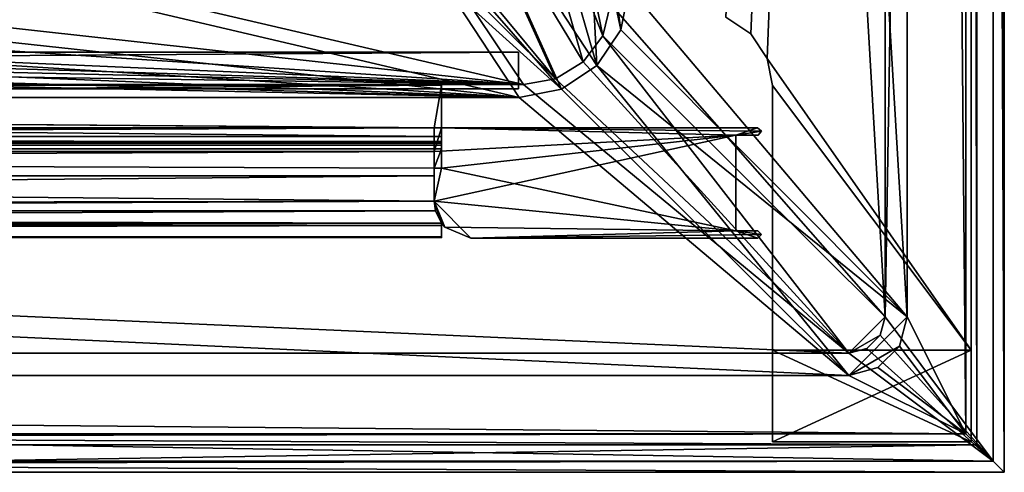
# Model space of a CAD drawing. Header units: metres. Extents: x -904 to 0, y -908 to 0.
# Tile 34 of 136: x -134 to 0, y -904 to -842. Entities that reach past the tile are written whole.
import ezdxf

# ---------------------------------------------------------------- set-up
doc = ezdxf.new("R2010")
doc.units = ezdxf.units.M

msp = doc.modelspace()

# ---------------------------------------------------------------- linework, layer by layer
at = {"layer": 'top0'}
for points in [[(-76.516975, -851.30072, 2029.104126), (-76.516975, -851.30072, 2023.752563), (-826.510681, -851.30072, 2029.104126)], [(-76.516975, -851.30072, 2023.752563), (-826.510681, -851.30072, 2023.752563), (-826.510681, -851.30072, 2029.104126)], [(-76.516975, -857.100769, 2034.904175), (-76.516975, -851.30072, 2029.104126), (-826.510681, -857.100769, 2034.904175)], [(-76.516975, -851.30072, 2029.104126), (-826.510681, -851.30072, 2029.104126), (-826.510681, -857.100769, 2034.904175)], [(-76.516975, -857.100769, 2051.215088), (-826.510681, -857.100769, 2051.215088), (-76.516975, -851.30072, 2057.015381)], [(-826.510681, -857.100769, 2051.215088), (-826.510681, -851.30072, 2057.015381), (-76.516975, -851.30072, 2057.015381)], [(-76.516975, -851.30072, 2063.059814), (-76.516975, -851.30072, 2057.015381), (-826.510681, -851.30072, 2063.059814)], [(-76.516975, -851.30072, 2057.015381), (-826.510681, -851.30072, 2057.015381), (-826.510681, -851.30072, 2063.059814)], [(-826.510681, -858.307312, 2023.139526), (-826.510681, -851.30072, 2023.752563), (-77.516975, -857.11731, 2023.243652)], [(-826.510681, -851.30072, 2023.752563), (-76.516975, -851.30072, 2023.752563), (-77.516975, -857.11731, 2023.243652)], [(-826.510681, -851.30072, 164.652542), (-826.510681, -851.30072, 170.004181), (-76.516975, -851.30072, 164.652542)], [(-826.510681, -851.30072, 170.004181), (-76.516975, -851.30072, 170.004181), (-76.516975, -851.30072, 164.652542)], [(-826.510681, -851.30072, 170.004181), (-826.510681, -857.100769, 175.804169), (-76.516975, -851.30072, 170.004181)], [(-826.510681, -857.100769, 175.804169), (-76.516975, -857.100769, 175.804169), (-76.516975, -851.30072, 170.004181)], [(-76.516975, -857.100769, 192.115189), (-826.510681, -857.100769, 192.115189), (-76.516975, -851.30072, 197.915314)], [(-826.510681, -857.100769, 192.115189), (-826.510681, -851.30072, 197.915314), (-76.516975, -851.30072, 197.915314)], [(-826.510681, -851.30072, 197.915314), (-826.510681, -851.30072, 203.959717), (-76.516975, -851.30072, 197.915314)], [(-826.510681, -851.30072, 203.959717), (-76.516975, -851.30072, 203.959717), (-76.516975, -851.30072, 197.915314)], [(-76.516975, -851.30072, 203.959717), (-826.510681, -851.30072, 203.959717), (-77.516975, -857.11731, 203.959717)], [(-77.516975, -857.11731, 203.959717), (-826.510681, -851.30072, 203.959717), (-826.510681, -860.329468, 203.959717)], [(-76.516975, -851.30072, 164.652542), (-76.516975, -858.307312, 164.039551), (-826.510681, -851.30072, 164.652542)], [(-76.516975, -858.307312, 164.039551), (-826.510681, -858.307312, 164.039551), (-826.510681, -851.30072, 164.652542)], [(-76.516975, -851.30072, 2063.059814), (-826.510681, -851.30072, 2063.059814), (-76.516975, -857.11731, 2063.059814)], [(-826.510681, -851.30072, 2063.059814), (-826.510681, -860.329468, 2063.059814), (-76.516975, -857.11731, 2063.059814)], [(-77.516975, -857.11731, 2023.243652), (-76.516975, -851.30072, 2023.752563), (-76.516975, -857.11731, 2023.243652)], [(-76.516975, -857.11731, 203.959717), (-76.516975, -851.30072, 203.959717), (-77.516975, -857.11731, 203.959717)], [(-76.516975, -858.307312, 164.039551), (-76.516975, -851.30072, 164.652542), (-76.516975, -857.11731, 164.346085)], [(-76.516975, -851.30072, 164.652542), (-76.516975, -851.30072, 170.004181), (-76.516975, -857.11731, 164.346085)], [(-76.516975, -857.11731, 164.346085), (-76.516975, -851.30072, 170.004181), (-76.516975, -857.100769, 175.804169)], [(-76.516975, -857.100769, 192.115189), (-76.516975, -851.30072, 197.915314), (-76.516975, -857.11731, 203.959717)], [(-76.516975, -851.30072, 197.915314), (-76.516975, -851.30072, 203.959717), (-76.516975, -857.11731, 203.959717)], [(-76.516975, -851.30072, 2057.015381), (-76.516975, -851.30072, 2063.059814), (-76.516975, -857.100769, 2051.215088)], [(-76.516975, -851.30072, 2063.059814), (-76.516975, -857.11731, 2063.059814), (-76.516975, -857.100769, 2051.215088)], [(-76.516975, -851.30072, 2023.752563), (-76.516975, -851.30072, 2029.104126), (-76.516975, -857.11731, 2023.243652)], [(-76.516975, -851.30072, 2029.104126), (-76.516975, -857.100769, 2034.904175), (-76.516975, -857.11731, 2023.243652)], [(-76.516975, -857.100769, 2051.215088), (-76.516975, -857.100769, 2034.904175), (-826.510681, -857.100769, 2051.215088)], [(-76.516975, -857.100769, 2034.904175), (-826.510681, -857.100769, 2034.904175), (-826.510681, -857.100769, 2051.215088)], [(-826.510681, -857.100769, 175.804169), (-826.510681, -857.100769, 192.115189), (-76.516975, -857.100769, 175.804169)], [(-826.510681, -857.100769, 192.115189), (-76.516975, -857.100769, 192.115189), (-76.516975, -857.100769, 175.804169)], [(-77.516975, -857.11731, 2023.243652), (-77.516975, -858.307312, 2023.139526), (-826.510681, -858.307312, 2023.139526)], [(-826.510681, -860.329468, 203.959717), (-77.516975, -860.329468, 203.959717), (-77.516975, -857.11731, 203.959717)], [(-76.516975, -857.11731, 2063.059814), (-826.510681, -860.329468, 2063.059814), (-77.516975, -860.329468, 2063.059814)], [(-77.516975, -857.11731, 2023.243652), (-77.516975, -857.11731, 203.959717), (-77.516975, -858.307312, 2023.139526)], [(-77.516975, -857.11731, 203.959717), (-77.516975, -858.974426, 2022.797363), (-77.516975, -858.307312, 2023.139526)], [(-77.516975, -860.329468, 203.959717), (-77.516975, -859.460999, 2021.63208), (-77.516975, -857.11731, 203.959717)], [(-77.516975, -859.460999, 2021.63208), (-77.516975, -859.218689, 2022.088501), (-77.516975, -857.11731, 203.959717)], [(-77.516975, -857.11731, 203.959717), (-77.516975, -859.218689, 2022.088501), (-77.516975, -858.974426, 2022.797363)], [(-36.516979, -858.11731, 2063.059814), (-76.516975, -857.11731, 2063.059814), (-77.516975, -860.329468, 2063.059814)], [(-77.516975, -857.11731, 203.959717), (-77.516975, -857.11731, 2023.243652), (-76.516975, -857.11731, 203.959717)], [(-77.516975, -857.11731, 2023.243652), (-76.516975, -857.11731, 2023.243652), (-76.516975, -857.11731, 203.959717)], [(-76.516975, -857.100769, 175.804169), (-76.516975, -857.100769, 192.115189), (-76.516975, -857.11731, 164.346085)], [(-76.516975, -857.100769, 192.115189), (-76.516975, -857.11731, 203.959717), (-76.516975, -857.11731, 164.346085)], [(-76.516975, -857.100769, 2051.215088), (-76.516975, -857.11731, 2063.059814), (-76.516975, -857.11731, 2023.243652)], [(-76.516975, -857.11731, 2023.243652), (-76.516975, -857.100769, 2034.904175), (-76.516975, -857.100769, 2051.215088)], [(-76.516975, -857.11731, 164.346085), (-76.516975, -862.629639, 164.346085), (-76.516975, -858.307312, 164.039551)], [(-33.019863, -857.593872, 2063.059814), (-76.516975, -857.11731, 2063.059814), (-36.516979, -858.11731, 2063.059814)], [(-33.019863, -857.593872, 2063.059814), (-33.548908, -857.118408, 2063.059814), (-76.516975, -857.11731, 2063.059814)], [(-76.516975, -857.11731, 2063.059814), (-33.548908, -857.118408, 2063.059814), (-76.516975, -857.11731, 2023.243652)], [(-33.548908, -857.118408, 2063.059814), (-33.548908, -857.118408, 164.346085), (-76.516975, -857.11731, 2023.243652)], [(-76.516975, -857.11731, 2023.243652), (-33.548908, -857.118408, 164.346085), (-76.516975, -857.11731, 203.959717)], [(-33.548908, -857.118408, 164.346085), (-76.516975, -857.11731, 164.346085), (-76.516975, -857.11731, 203.959717)], [(-76.516975, -862.629639, 164.346085), (-76.516975, -857.11731, 164.346085), (-36.516979, -858.11731, 164.346085)], [(-76.516975, -857.11731, 164.346085), (-33.548908, -857.118408, 164.346085), (-36.516979, -858.11731, 164.346085)], [(-36.516979, -858.11731, 164.346085), (-33.548908, -857.118408, 164.346085), (-33.019863, -857.593872, 164.346085)], [(-33.477219, -858.11731, 2063.059814), (-33.019863, -857.593872, 2063.059814), (-36.516979, -858.11731, 2063.059814)], [(-33.019863, -857.593872, 164.346085), (-33.477219, -858.11731, 164.346085), (-36.516979, -858.11731, 164.346085)], [(-33.019863, -857.593872, 164.346085), (-33.548908, -857.118408, 164.346085), (-33.019863, -857.593872, 2063.059814)], [(-33.548908, -857.118408, 164.346085), (-33.548908, -857.118408, 2063.059814), (-33.019863, -857.593872, 2063.059814)], [(-33.477219, -858.11731, 164.346085), (-33.019863, -857.593872, 164.346085), (-33.477219, -858.11731, 2063.059814)], [(-33.019863, -857.593872, 164.346085), (-33.019863, -857.593872, 2063.059814), (-33.477219, -858.11731, 2063.059814)], [(-77.516975, -858.307312, 2023.139526), (-77.516975, -858.974426, 2022.797363), (-826.510681, -858.307312, 2023.139526)], [(-77.516975, -858.974426, 2022.797363), (-826.510681, -858.974426, 2022.797363), (-826.510681, -858.307312, 2023.139526)], [(-76.516975, -858.307312, 164.039551), (-76.516975, -858.974426, 163.697372), (-826.510681, -858.307312, 164.039551)], [(-76.516975, -858.974426, 163.697372), (-826.510681, -858.974426, 163.697372), (-826.510681, -858.307312, 164.039551)], [(-77.516975, -858.974426, 2022.797363), (-77.516975, -859.218689, 2022.088501), (-826.510681, -858.974426, 2022.797363)], [(-77.516975, -859.218689, 2022.088501), (-826.510681, -859.218689, 2022.088501), (-826.510681, -858.974426, 2022.797363)], [(-76.516975, -858.974426, 163.697372), (-76.516975, -859.218689, 162.988464), (-826.510681, -858.974426, 163.697372)], [(-76.516975, -859.218689, 162.988464), (-826.510681, -859.218689, 162.988464), (-826.510681, -858.974426, 163.697372)], [(-77.516975, -859.218689, 2022.088501), (-77.516975, -859.460999, 2021.63208), (-826.510681, -859.218689, 2022.088501)], [(-77.516975, -859.460999, 2021.63208), (-826.510681, -859.460999, 2021.63208), (-826.510681, -859.218689, 2022.088501)], [(-76.516975, -859.218689, 162.988464), (-76.516975, -859.460999, 162.532104), (-826.510681, -859.218689, 162.988464)], [(-76.516975, -859.460999, 162.532104), (-826.510681, -859.460999, 162.532104), (-826.510681, -859.218689, 162.988464)], [(-77.516975, -860.329468, 2063.059814), (-77.516975, -867.11731, 2063.059814), (-36.516979, -858.11731, 2063.059814)], [(-77.516975, -867.11731, 2063.059814), (-36.516979, -871.11731, 2063.059814), (-36.516979, -858.11731, 2063.059814)], [(-36.516979, -858.11731, 164.346085), (-36.516979, -871.11731, 164.346085), (-76.516975, -862.629639, 164.346085)], [(-76.516975, -862.629639, 164.346085), (-76.516975, -858.974426, 163.697372), (-76.516975, -858.307312, 164.039551)], [(-76.516975, -862.629639, 164.346085), (-76.516975, -859.977722, 162.531128), (-76.516975, -858.974426, 163.697372)], [(-76.516975, -859.977722, 162.531128), (-76.516975, -859.218689, 162.988464), (-76.516975, -858.974426, 163.697372)], [(-76.516975, -859.977722, 162.531128), (-76.516975, -859.460999, 162.532104), (-76.516975, -859.218689, 162.988464)], [(-36.516979, -871.11731, 2063.059814), (-36.516979, -871.11731, 164.346085), (-36.516979, -858.11731, 2063.059814)], [(-36.516979, -871.11731, 164.346085), (-36.516979, -858.11731, 164.346085), (-36.516979, -858.11731, 2063.059814)], [(-36.516979, -858.11731, 164.346085), (-33.477219, -858.11731, 164.346085), (-36.516979, -858.11731, 2063.059814)], [(-33.477219, -858.11731, 164.346085), (-33.477219, -858.11731, 2063.059814), (-36.516979, -858.11731, 2063.059814)], [(-77.516975, -859.460999, 2021.63208), (-77.516975, -859.977722, 2021.631104), (-826.510681, -859.460999, 2021.63208)], [(-77.516975, -859.977722, 2021.631104), (-826.510681, -859.977722, 2021.631104), (-826.510681, -859.460999, 2021.63208)], [(-76.516975, -859.460999, 162.532104), (-76.516975, -859.977722, 162.531128), (-826.510681, -859.460999, 162.532104)], [(-76.516975, -859.977722, 162.531128), (-826.510681, -859.977722, 162.531128), (-826.510681, -859.460999, 162.532104)], [(-77.516975, -859.977722, 2021.631104), (-77.516975, -867.11731, 2028.040894), (-826.510681, -859.977722, 2021.631104)], [(-77.516975, -867.11731, 2028.040894), (-826.510681, -868.422424, 2029.975464), (-826.510681, -859.977722, 2021.631104)], [(-826.510681, -868.421997, 170.874802), (-826.510681, -859.977722, 162.531128), (-77.516975, -867.11731, 168.940903)], [(-826.510681, -859.977722, 162.531128), (-77.516975, -862.629639, 164.346085), (-77.516975, -867.11731, 168.940903)], [(-826.510681, -859.977722, 162.531128), (-76.516975, -859.977722, 162.531128), (-77.516975, -862.629639, 164.346085)], [(-77.516975, -863.636658, 2061.809814), (-77.516975, -860.329468, 2063.059814), (-826.510681, -863.636658, 2061.809814)], [(-77.516975, -860.329468, 2063.059814), (-826.510681, -860.329468, 2063.059814), (-826.510681, -863.636658, 2061.809814)], [(-826.510681, -860.329468, 203.959717), (-826.510681, -863.636658, 202.709717), (-77.516975, -860.329468, 203.959717)], [(-826.510681, -863.636658, 202.709717), (-77.516975, -863.636658, 202.709717), (-77.516975, -860.329468, 203.959717)], [(-77.516975, -859.977722, 2021.631104), (-77.516975, -859.460999, 2021.63208), (-77.516975, -860.329468, 203.959717)], [(-77.516975, -867.11731, 2028.040894), (-77.516975, -859.977722, 2021.631104), (-77.516975, -863.636658, 202.709717)], [(-77.516975, -863.636658, 202.709717), (-77.516975, -859.977722, 2021.631104), (-77.516975, -860.329468, 203.959717)], [(-76.516975, -859.977722, 162.531128), (-76.516975, -862.629639, 164.346085), (-77.516975, -862.629639, 164.346085)], [(-77.516975, -860.329468, 2063.059814), (-77.516975, -863.636658, 2061.809814), (-77.516975, -867.11731, 2063.059814)], [(-77.516975, -867.11731, 164.346085), (-77.516975, -867.11731, 168.940903), (-77.516975, -862.629639, 164.346085)], [(-36.516979, -871.11731, 164.346085), (-77.516975, -867.11731, 164.346085), (-76.516975, -862.629639, 164.346085)], [(-76.516975, -862.629639, 164.346085), (-77.516975, -867.11731, 164.346085), (-77.516975, -862.629639, 164.346085)], [(-77.516975, -867.11731, 2058.077881), (-77.516975, -863.636658, 2061.809814), (-826.510681, -870.434082, 2052.080566)], [(-77.516975, -863.636658, 2061.809814), (-826.510681, -863.636658, 2061.809814), (-826.510681, -870.434082, 2052.080566)], [(-826.510681, -863.636658, 202.709717), (-826.510681, -870.434143, 192.980438), (-77.516975, -863.636658, 202.709717)], [(-826.510681, -870.434143, 192.980438), (-77.516975, -867.11731, 198.978012), (-77.516975, -863.636658, 202.709717)], [(-77.516975, -867.11731, 198.978012), (-77.516975, -867.11731, 2028.040894), (-77.516975, -863.636658, 202.709717)], [(-77.516975, -863.636658, 2061.809814), (-77.516975, -867.11731, 2058.077881), (-77.516975, -867.11731, 2063.059814)], [(-77.516975, -867.11731, 2028.040894), (-77.352242, -868.425537, 2029.980591), (-826.510681, -868.422424, 2029.975464)], [(-826.510681, -870.434082, 2052.080566), (-76.516975, -870.106201, 2052.895996), (-77.516975, -867.11731, 2058.077881)], [(-77.516975, -867.11731, 198.978012), (-826.510681, -870.434143, 192.980438), (-76.516975, -870.106201, 193.796127)], [(-826.510681, -868.421997, 170.874802), (-77.516975, -867.11731, 168.940903), (-76.516975, -870.106201, 174.182953)], [(-77.516975, -867.11731, 2058.077881), (-76.516975, -870.106201, 2052.895996), (-77.516975, -867.11731, 2063.059814)], [(-76.516975, -870.106201, 2052.895996), (-76.04586, -870.646729, 2063.059814), (-77.516975, -867.11731, 2063.059814)], [(-76.04586, -870.646729, 164.346085), (-76.516975, -870.106201, 174.182953), (-77.516975, -867.11731, 164.346085)], [(-76.516975, -870.106201, 174.182953), (-77.516975, -867.11731, 168.940903), (-77.516975, -867.11731, 164.346085)], [(-77.352242, -868.425537, 2029.980591), (-77.516975, -867.11731, 198.978012), (-76.516975, -870.106201, 193.796127)], [(-77.352242, -868.425537, 2029.980591), (-77.516975, -867.11731, 2028.040894), (-77.516975, -867.11731, 198.978012)], [(-77.516975, -867.11731, 2063.059814), (-76.04586, -870.646729, 2063.059814), (-36.516979, -871.11731, 2063.059814)], [(-76.04586, -870.646729, 164.346085), (-77.516975, -867.11731, 164.346085), (-72.516975, -872.11731, 164.346085)], [(-77.516975, -867.11731, 164.346085), (-36.516979, -871.11731, 164.346085), (-72.516975, -872.11731, 164.346085)], [(-826.510681, -871.968506, 181.696777), (-826.510681, -868.421997, 170.874802), (-76.516975, -870.106201, 174.182953)], [(-77.352242, -868.425537, 2029.980591), (-826.510681, -871.968567, 2040.797241), (-826.510681, -868.422424, 2029.975464)], [(-77.352242, -868.425537, 2029.980591), (-76.516975, -870.106201, 2033.282959), (-826.510681, -871.968567, 2040.797241)], [(-76.516975, -870.106201, 2033.282959), (-77.352242, -868.425537, 2029.980591), (-76.516975, -870.106201, 193.796127)], [(-76.516975, -870.106201, 2033.282959), (-76.516975, -871.968506, 2040.796753), (-826.510681, -871.968567, 2040.797241)], [(-76.516975, -870.434143, 2052.080322), (-76.516975, -870.106201, 2052.895996), (-826.510681, -870.434082, 2052.080566)], [(-826.510681, -870.434143, 192.980438), (-826.510681, -871.968506, 181.696777), (-76.516975, -870.106201, 193.796127)], [(-76.516975, -870.106201, 193.796127), (-826.510681, -871.968506, 181.696777), (-76.516975, -872.073914, 183.966034)], [(-826.510681, -871.968506, 181.696777), (-76.516975, -870.106201, 174.182953), (-76.516975, -872.073914, 183.966034)], [(-826.510681, -871.968567, 2040.797241), (-76.516975, -870.434143, 2052.080322), (-826.510681, -870.434082, 2052.080566)], [(-826.510681, -871.968567, 2040.797241), (-76.516975, -871.968506, 2040.796753), (-76.516975, -870.434143, 2052.080322)], [(-76.516975, -870.106201, 174.182953), (-76.516975, -870.106201, 193.796127), (-76.516975, -872.073914, 183.966034)], [(-76.516975, -870.106201, 2052.895996), (-76.516975, -870.434143, 2052.080322), (-76.516975, -870.106201, 2033.282959)], [(-76.516975, -870.434143, 2052.080322), (-76.516975, -871.968506, 2040.796753), (-76.516975, -870.106201, 2033.282959)], [(-76.516975, -870.106201, 2052.895996), (-76.516975, -870.106201, 2033.282959), (-76.04586, -870.646729, 2063.059814)], [(-76.516975, -870.106201, 2033.282959), (-76.516975, -870.106201, 193.796127), (-76.04586, -870.646729, 2063.059814)], [(-76.04586, -870.646729, 2063.059814), (-76.516975, -870.106201, 193.796127), (-76.04586, -870.646729, 164.346085)], [(-76.516975, -870.106201, 193.796127), (-76.516975, -870.106201, 174.182953), (-76.04586, -870.646729, 164.346085)], [(-76.04586, -870.646729, 164.346085), (-72.516975, -872.11731, 164.346085), (-76.04586, -870.646729, 2063.059814)], [(-72.516975, -872.11731, 164.346085), (-72.516975, -872.11731, 2063.059814), (-76.04586, -870.646729, 2063.059814)], [(-76.04586, -870.646729, 2063.059814), (-72.516975, -872.11731, 2063.059814), (-36.516979, -871.11731, 2063.059814)], [(-36.516979, -871.11731, 2063.059814), (-72.516975, -872.11731, 2063.059814), (-33.019222, -871.621277, 2063.059814)], [(-36.516979, -871.11731, 164.346085), (-33.523315, -872.11731, 164.346085), (-72.516975, -872.11731, 164.346085)], [(-33.511723, -871.11731, 2063.059814), (-33.511723, -871.11731, 164.346085), (-36.516979, -871.11731, 2063.059814)], [(-33.511723, -871.11731, 164.346085), (-36.516979, -871.11731, 164.346085), (-36.516979, -871.11731, 2063.059814)], [(-33.019222, -871.621277, 2063.059814), (-33.511723, -871.11731, 2063.059814), (-36.516979, -871.11731, 2063.059814)], [(-33.511723, -871.11731, 164.346085), (-33.019222, -871.621277, 164.346085), (-36.516979, -871.11731, 164.346085)], [(-33.019222, -871.621277, 164.346085), (-33.523315, -872.11731, 164.346085), (-36.516979, -871.11731, 164.346085)], [(-33.511723, -871.11731, 2063.059814), (-33.019222, -871.621277, 2063.059814), (-33.511723, -871.11731, 164.346085)], [(-33.019222, -871.621277, 2063.059814), (-33.019222, -871.621277, 164.346085), (-33.511723, -871.11731, 164.346085)], [(-72.516975, -872.11731, 2063.059814), (-33.523315, -872.11731, 2063.059814), (-33.019222, -871.621277, 2063.059814)], [(-72.516975, -872.11731, 164.346085), (-33.523315, -872.11731, 164.346085), (-72.516975, -872.11731, 2063.059814)], [(-33.523315, -872.11731, 164.346085), (-33.523315, -872.11731, 2063.059814), (-72.516975, -872.11731, 2063.059814)], [(-33.019222, -871.621277, 2063.059814), (-33.523315, -872.11731, 2063.059814), (-33.019222, -871.621277, 164.346085)], [(-33.523315, -872.11731, 2063.059814), (-33.523315, -872.11731, 164.346085), (-33.019222, -871.621277, 164.346085)]]:
    msp.add_3dface(points, dxfattribs=at)
at = {"layer": 'top012'}
for points in [[(-37.838261, -842.079285, 2063.059814), (-34.448139, -844.306091, 2063.059814), (-4.519207, -133.377289, 2063.059814)], [(-4.519207, -133.377289, 163.059708), (-34.448139, -844.306091, 163.059708), (-37.838261, -842.079285, 163.059708)], [(-34.448139, -844.306091, 2063.059814), (-32.221325, -847.696228, 2063.059814), (-4.519207, -133.377289, 2063.059814)], [(-32.221325, -847.696228, 163.059708), (-34.448139, -844.306091, 163.059708), (-4.519207, -133.377289, 163.059708)], [(-4.519207, -133.377289, 2063.059814), (-32.221325, -847.696228, 2063.059814), (-4.519207, -887.377258, 2063.059814)], [(-4.519207, -887.377258, 163.059708), (-32.221325, -847.696228, 163.059708), (-4.519207, -133.377289, 163.059708)], [(-4.519207, -887.377258, 163.059708), (-4.519207, -133.377289, 163.059708), (-4.519207, -887.377258, 173.920044)], [(-4.519207, -133.377289, 163.059708), (-4.519207, -133.377289, 2063.059814), (-4.519207, -887.377258, 173.920044)], [(-4.519207, -887.377258, 173.920044), (-4.519207, -133.377289, 2063.059814), (-4.519207, -887.377258, 2051.920166)], [(-4.519207, -133.377289, 2063.059814), (-4.519207, -887.377258, 2063.059814), (-4.519207, -887.377258, 2051.920166)], [(-37.838261, -842.079285, 2063.059814), (-37.838261, -842.079285, 163.059708), (-34.448139, -844.306091, 2063.059814)], [(-37.838261, -842.079285, 163.059708), (-34.448139, -844.306091, 163.059708), (-34.448139, -844.306091, 2063.059814)], [(-34.448139, -844.306091, 2063.059814), (-34.448139, -844.306091, 163.059708), (-32.221325, -847.696228, 2063.059814)], [(-34.448139, -844.306091, 163.059708), (-32.221325, -847.696228, 163.059708), (-32.221325, -847.696228, 2063.059814)], [(-32.221325, -847.696228, 2063.059814), (-31.519207, -851.377136, 2063.059814), (-4.519207, -887.377258, 2063.059814)], [(-31.519207, -851.377136, 163.059708), (-32.221325, -847.696228, 163.059708), (-4.519207, -887.377258, 163.059708)], [(-32.221325, -847.696228, 2063.059814), (-32.221325, -847.696228, 163.059708), (-31.519207, -851.377136, 2063.059814)], [(-32.221325, -847.696228, 163.059708), (-31.519207, -851.377136, 163.059708), (-31.519207, -851.377136, 2063.059814)], [(-4.519207, -887.377258, 2063.059814), (-31.519207, -851.377136, 2063.059814), (-31.519207, -887.377258, 2063.059814)], [(-31.519207, -887.377258, 163.059708), (-31.519207, -851.377136, 163.059708), (-4.519207, -887.377258, 163.059708)], [(-31.519207, -887.377258, 2063.059814), (-31.519207, -851.377136, 2063.059814), (-31.519207, -887.377258, 2051.920166)], [(-31.519207, -851.377136, 2063.059814), (-31.519207, -851.377136, 163.059708), (-31.519207, -887.377258, 2051.920166)], [(-31.519207, -887.377258, 2051.920166), (-31.519207, -851.377136, 163.059708), (-31.519207, -887.377258, 173.920044)], [(-31.519207, -851.377136, 163.059708), (-31.519207, -887.377258, 163.059708), (-31.519207, -887.377258, 173.920044)], [(-4.519207, -887.377258, 2051.920166), (-4.519207, -887.377258, 2063.059814), (-31.519207, -887.377258, 2051.920166)], [(-4.519207, -887.377258, 2063.059814), (-31.519207, -887.377258, 2063.059814), (-31.519207, -887.377258, 2051.920166)], [(-31.519207, -887.377258, 173.920044), (-31.519207, -887.377258, 163.059708), (-4.519207, -887.377258, 173.920044)], [(-31.519207, -887.377258, 163.059708), (-4.519207, -887.377258, 163.059708), (-4.519207, -887.377258, 173.920044)], [(-31.519207, -887.377258, 2051.920166), (-31.519207, -899.877258, 2051.920166), (-4.519207, -887.377258, 2051.920166)], [(-31.519207, -899.877258, 2051.920166), (-4.519207, -899.877258, 2051.920166), (-4.519207, -887.377258, 2051.920166)], [(-4.519207, -887.377258, 173.920044), (-4.519207, -899.877258, 173.920044), (-31.519207, -887.377258, 173.920044)], [(-4.519207, -899.877258, 173.920044), (-31.519207, -899.877258, 173.920044), (-31.519207, -887.377258, 173.920044)], [(-31.519207, -887.377258, 173.920044), (-31.519207, -899.877258, 173.920044), (-31.519207, -887.377258, 2051.920166)], [(-31.519207, -899.877258, 173.920044), (-31.519207, -899.877258, 2051.920166), (-31.519207, -887.377258, 2051.920166)], [(-4.519207, -887.377258, 2051.920166), (-4.519207, -899.877258, 2051.920166), (-4.519207, -887.377258, 173.920044)], [(-4.519207, -899.877258, 2051.920166), (-4.519207, -899.877258, 173.920044), (-4.519207, -887.377258, 173.920044)], [(-4.519207, -899.877258, 173.920044), (-4.519207, -899.877258, 2051.920166), (-31.519207, -899.877258, 173.920044)], [(-4.519207, -899.877258, 2051.920166), (-31.519207, -899.877258, 2051.920166), (-31.519207, -899.877258, 173.920044)]]:
    msp.add_3dface(points, dxfattribs=at)
at = {"layer": 'top0123'}
for points in [[(-797.056519, -846.830994, 214.358002), (-66.056488, -846.830994, 214.358002), (-797.056519, -851.830994, 214.358002)], [(-66.056488, -846.830994, 214.358002), (-66.056488, -851.830994, 214.358002), (-797.056519, -851.830994, 214.358002)], [(-66.056488, -851.830994, 2014.358032), (-66.056488, -846.830994, 2014.358032), (-797.056519, -851.830994, 2014.358032)], [(-66.056488, -846.830994, 2014.358032), (-797.056519, -846.830994, 2014.358032), (-797.056519, -851.830994, 2014.358032)], [(-66.056488, -846.830994, 2014.358032), (-66.056488, -846.830994, 214.358002), (-797.056519, -846.830994, 2014.358032)], [(-66.056488, -846.830994, 214.358002), (-797.056519, -846.830994, 214.358002), (-797.056519, -846.830994, 2014.358032)], [(-66.056488, -846.830994, 214.358002), (-66.056488, -846.830994, 2014.358032), (-66.056488, -851.830994, 214.358002)], [(-66.056488, -846.830994, 2014.358032), (-66.056488, -851.830994, 2014.358032), (-66.056488, -851.830994, 214.358002)], [(-797.056519, -851.830994, 2014.358032), (-797.056519, -851.830994, 214.358002), (-66.056488, -851.830994, 2014.358032)], [(-797.056519, -851.830994, 214.358002), (-66.056488, -851.830994, 214.358002), (-66.056488, -851.830994, 2014.358032)]]:
    msp.add_3dface(points, dxfattribs=at)
at = {"layer": 'top0123458'}
for points in [[(0, -904.007874), (-3.735142, -3.735142), (0, 0)], [(0, 0), (-1.527202, -1.527202, 175), (0, -904.007874)], [(-16.196362, -21.156561, 175), (-16.196362, -882.851318, 175), (-1.527202, -1.527202, 175)], [(-1.527202, -1.527202, 175), (-16.196362, -882.851318, 175), (-1.527202, -902.480652, 175)], [(-1.527202, -1.527202, 175), (-1.527202, -902.480652, 175), (0, -904.007874)], [(-3.735142, -3.735142), (-3.735142, -900.272766), (-5.236164, -5.236164, 172)], [(-3.735142, -900.272766), (-3.735142, -3.735142), (0, -904.007874)], [(-5.236164, -898.771729, 172), (-13.196362, -21.156561, 172), (-5.236164, -5.236164, 172)], [(-3.735142, -900.272766), (-5.236164, -898.771729, 172), (-5.236164, -5.236164, 172)], [(-16.196362, -882.851318, 163.059708), (-16.196362, -21.156561, 163.059708), (-53.480907, -243.617432, 163.059708)], [(-13.196362, -882.851318, 160.059708), (-51.007534, -245.042999, 160.059708), (-13.196362, -21.156561, 160.059708)], [(-16.196362, -882.851318, 175), (-16.196362, -21.156561, 175), (-16.196362, -882.851318, 163.059708)], [(-16.196362, -21.156561, 175), (-16.196362, -21.156561, 163.059708), (-16.196362, -882.851318, 163.059708)], [(-13.196362, -882.851318, 172), (-13.196362, -21.156561, 172), (-5.236164, -898.771729, 172)], [(-13.196362, -882.851318, 160.059708), (-13.196362, -21.156561, 160.059708), (-13.196362, -882.851318, 172)], [(-13.196362, -21.156561, 160.059708), (-13.196362, -21.156561, 172), (-13.196362, -882.851318, 172)], [(-53.546944, -840.303711, 163.059692), (-16.196362, -882.851318, 163.059708), (-53.480907, -243.617432, 163.059708)], [(-51.007534, -838.075195, 160.059708), (-51.007534, -245.042999, 160.059708), (-13.196362, -882.851318, 160.059708)], [(-63.539623, -800.861084, 107.511009), (-68.168167, -809.945923, 107.273109), (-54.576912, -844.59375, 163.059708)], [(-63.539623, -800.861084, 107.511009), (-54.576912, -844.59375, 163.059708), (-53.546944, -840.303711, 163.059692)], [(-68.168167, -809.945923, 107.273109), (-76.182671, -816.76947, 107.094429), (-57.23999, -848.122864, 163.059708)], [(-75.319344, -818.10022, 104.058556), (-66.410751, -810.490112, 104.257835), (-55.379078, -848.629028, 160.059708)], [(-68.168167, -809.945923, 107.273109), (-57.23999, -848.122864, 163.059708), (-54.576912, -844.59375, 163.059708)], [(-55.379078, -848.629028, 160.059708), (-66.410751, -810.490112, 104.257835), (-56.750351, -821.963867, 132.308487)], [(-76.182671, -816.76947, 107.094429), (-86.208916, -819.977722, 107.010422), (-61.011421, -850.434814, 163.059708)], [(-76.182671, -816.76947, 107.094429), (-61.011421, -850.434814, 163.059708), (-57.23999, -848.122864, 163.059708)], [(-55.783974, -817.635498, 132.381241), (-52.143661, -843.786926, 160.059708), (-56.750351, -821.963867, 132.308487)], [(-51.007534, -838.075195, 160.059708), (-52.143661, -843.786926, 160.059708), (-55.783974, -817.635498, 132.381241)], [(-60.221214, -851.864441, 160.059708), (-86.471901, -821.695618, 103.964409), (-75.319344, -818.10022, 104.058556)], [(-60.221214, -851.864441, 160.059708), (-75.319344, -818.10022, 104.058556), (-55.379078, -848.629028, 160.059708)], [(-86.208916, -819.977722, 107.010422), (-75.63961, -835.826477, 135.425903), (-61.011421, -850.434814, 163.059708)], [(-76.202408, -837.348083, 132.012054), (-86.471901, -821.695618, 103.964409), (-60.221214, -851.864441, 160.059708)], [(-52.143661, -843.786926, 160.059708), (-55.379078, -848.629028, 160.059708), (-56.750351, -821.963867, 132.308487)], [(-75.63961, -835.826477, 135.425903), (-122.012207, -837.97229, 135.179672), (-65.361061, -851.239258, 163.059708)], [(-61.011421, -850.434814, 163.059708), (-75.63961, -835.826477, 135.425903), (-65.361061, -851.239258, 163.059708)], [(-76.202408, -837.348083, 132.012054), (-65.932907, -853.000549, 160.059708), (-122.405373, -839.759216, 131.948914)], [(-65.932907, -853.000549, 160.059708), (-76.202408, -837.348083, 132.012054), (-60.221214, -851.864441, 160.059708)], [(-122.012207, -837.97229, 135.179672), (-168.408661, -839.840149, 134.94841), (-65.361061, -851.239258, 163.059708)], [(-52.143661, -843.786926, 160.059708), (-51.007534, -838.075195, 160.059708), (-13.196362, -882.851318, 160.059708)], [(-65.361061, -851.239258, 163.059708), (-168.408661, -839.840149, 134.94841), (-214.823593, -841.424133, 134.741913)], [(-65.932907, -853.000549, 160.059708), (-168.637634, -841.847717, 131.894226), (-122.405373, -839.759216, 131.948914)], [(-16.196362, -882.851318, 163.059708), (-53.546944, -840.303711, 163.059692), (-54.576912, -844.59375, 163.059708)], [(-214.823593, -841.424133, 134.741913), (-261.253632, -842.718384, 134.566696), (-65.361061, -851.239258, 163.059708)], [(-168.637634, -841.847717, 131.894226), (-65.932907, -853.000549, 160.059708), (-214.894165, -843.611816, 131.848038)], [(-261.253632, -842.718384, 134.566696), (-307.695984, -843.717102, 134.427856), (-65.361061, -851.239258, 163.059708)], [(-65.361061, -851.239258, 163.059708), (-539.982422, -844.277161, 134.349136), (-839.225647, -851.240662, 163.059708)], [(-354.147522, -844.417358, 134.32843), (-539.982422, -844.277161, 134.349136), (-65.361061, -851.239258, 163.059708)], [(-307.695984, -843.717102, 134.427856), (-354.147522, -844.417358, 134.32843), (-65.361061, -851.239258, 163.059708)], [(-65.932907, -853.000549, 160.059708), (-261.172211, -845.048035, 131.810425), (-214.894165, -843.611816, 131.848038)], [(-54.576912, -844.59375, 163.059708), (-57.23999, -848.122864, 163.059708), (-21.156563, -887.811523, 163.059708)], [(-13.196362, -882.851318, 160.059708), (-55.379078, -848.629028, 160.059708), (-52.143661, -843.786926, 160.059708)], [(-21.156563, -887.811523, 163.059708), (-16.196362, -882.851318, 163.059708), (-54.576912, -844.59375, 163.059708)], [(-65.932907, -853.000549, 160.059708), (-307.470459, -846.153625, 131.781479), (-261.172211, -845.048035, 131.810425)], [(-838.072021, -853.000549, 160.059708), (-353.788147, -846.927795, 131.7612), (-65.932907, -853.000549, 160.059708)], [(-353.788147, -846.927795, 131.7612), (-307.470459, -846.153625, 131.781479), (-65.932907, -853.000549, 160.059708)], [(-57.23999, -848.122864, 163.059708), (-61.011421, -850.434814, 163.059708), (-21.156563, -887.811523, 163.059708)], [(-60.221214, -851.864441, 160.059708), (-55.379078, -848.629028, 160.059708), (-21.156563, -890.811523, 160.059708)], [(-21.156563, -890.811523, 160.059708), (-55.379078, -848.629028, 160.059708), (-13.196362, -882.851318, 160.059708)], [(-882.848145, -887.811401, 163.059708), (-21.156563, -887.811523, 163.059708), (-839.225647, -851.240662, 163.059708)], [(-839.225647, -851.240662, 163.059708), (-21.156563, -887.811523, 163.059708), (-65.361061, -851.239258, 163.059708)], [(-21.156563, -887.811523, 163.059708), (-61.011421, -850.434814, 163.059708), (-65.361061, -851.239258, 163.059708)], [(-21.156563, -890.811523, 160.059708), (-65.932907, -853.000549, 160.059708), (-60.221214, -851.864441, 160.059708)], [(-882.848145, -890.811401, 160.059708), (-838.072021, -853.000549, 160.059708), (-21.156563, -890.811523, 160.059708)], [(-838.072021, -853.000549, 160.059708), (-65.932907, -853.000549, 160.059708), (-21.156563, -890.811523, 160.059708)], [(-14.262827, -886.831421, 160.059708), (-21.156563, -890.811523, 160.059708), (-13.196362, -882.851318, 160.059708)], [(-16.860903, -885.331421, 163.059708), (-16.196362, -882.851318, 163.059708), (-21.156563, -887.811523, 163.059708)], [(-16.196362, -882.851318, 175), (-16.196362, -882.851318, 163.059708), (-16.860903, -885.331421, 175)], [(-16.196362, -882.851318, 163.059708), (-16.860903, -885.331421, 163.059708), (-16.860903, -885.331421, 175)], [(-16.196362, -882.851318, 175), (-16.860903, -885.331421, 175), (-1.527202, -902.480652, 175)], [(-14.262827, -886.831421, 172), (-13.196362, -882.851318, 172), (-5.236164, -898.771729, 172)], [(-14.262827, -886.831421, 160.059708), (-13.196362, -882.851318, 160.059708), (-14.262827, -886.831421, 172)], [(-13.196362, -882.851318, 160.059708), (-13.196362, -882.851318, 172), (-14.262827, -886.831421, 172)], [(-18.676462, -887.146973, 163.059708), (-16.860903, -885.331421, 163.059708), (-21.156563, -887.811523, 163.059708)], [(-18.676462, -887.146973, 163.059708), (-18.676462, -887.146973, 175), (-16.860903, -885.331421, 175)], [(-16.860903, -885.331421, 175), (-16.860903, -885.331421, 163.059708), (-18.676462, -887.146973, 163.059708)], [(-1.527202, -902.480652, 175), (-16.860903, -885.331421, 175), (-18.676462, -887.146973, 175)], [(-14.262827, -886.831421, 160.059708), (-17.176462, -889.745056, 160.059708), (-21.156563, -890.811523, 160.059708)], [(-21.156563, -887.811523, 163.059708), (-21.156563, -887.811523, 175), (-18.676462, -887.146973, 163.059708)], [(-21.156563, -887.811523, 175), (-18.676462, -887.146973, 175), (-18.676462, -887.146973, 163.059708)], [(-18.676462, -887.146973, 175), (-21.156563, -887.811523, 175), (-1.527202, -902.480652, 175)], [(-17.176462, -889.745056, 172), (-14.262827, -886.831421, 172), (-5.236164, -898.771729, 172)], [(-17.176462, -889.745056, 160.059708), (-14.262827, -886.831421, 160.059708), (-17.176462, -889.745056, 172)], [(-14.262827, -886.831421, 160.059708), (-14.262827, -886.831421, 172), (-17.176462, -889.745056, 172)], [(-1.527202, -902.480652, 175), (-882.848145, -887.811401, 175), (-902.477478, -902.480652, 175)], [(-882.848145, -887.811401, 175), (-21.156563, -887.811523, 175), (-882.848145, -887.811401, 163.059708)], [(-21.156563, -887.811523, 175), (-21.156563, -887.811523, 163.059708), (-882.848145, -887.811401, 163.059708)], [(-21.156563, -887.811523, 175), (-882.848145, -887.811401, 175), (-1.527202, -902.480652, 175)], [(-5.236164, -898.771729, 172), (-21.156563, -890.811523, 172), (-17.176462, -889.745056, 172)], [(-21.156563, -890.811523, 160.059708), (-17.176462, -889.745056, 160.059708), (-21.156563, -890.811523, 172)], [(-17.176462, -889.745056, 160.059708), (-17.176462, -889.745056, 172), (-21.156563, -890.811523, 172)], [(-898.768494, -898.771729, 172), (-882.848145, -890.811401, 172), (-5.236164, -898.771729, 172)], [(-882.848145, -890.811401, 172), (-21.156563, -890.811523, 172), (-5.236164, -898.771729, 172)], [(-882.848145, -890.811401, 160.059708), (-21.156563, -890.811523, 160.059708), (-882.848145, -890.811401, 172)], [(-21.156563, -890.811523, 160.059708), (-21.156563, -890.811523, 172), (-882.848145, -890.811401, 172)], [(-667.002319, -899.13855, 129.962463), (-898.768494, -898.771729, 172), (-5.236164, -898.771729, 172)], [(-237.002335, -899.13855, 129.962463), (-667.002319, -899.13855, 129.962463), (-5.236164, -898.771729, 172)], [(-237.002335, -899.13855, 129.962463), (-5.236164, -898.771729, 172), (-3.735142, -900.272766)], [(-237.002335, -900.272766), (-237.002335, -899.13855, 129.962463), (-3.735142, -900.272766)], [(-237.002335, -904.007874), (-3.735142, -900.272766), (0, -904.007874)], [(-237.002335, -904.007874), (-237.002335, -900.272766), (-3.735142, -900.272766)], [(-902.477478, -902.480652, 175), (-237.002335, -902.873413, 129.995056), (-1.527202, -902.480652, 175)], [(-237.002335, -902.873413, 129.995056), (0, -904.007874), (-1.527202, -902.480652, 175)], [(-237.002335, -902.873413, 129.995056), (-237.002335, -904.007874), (0, -904.007874)]]:
    msp.add_3dface(points, dxfattribs=at)

doc.saveas('drawing.dxf')
